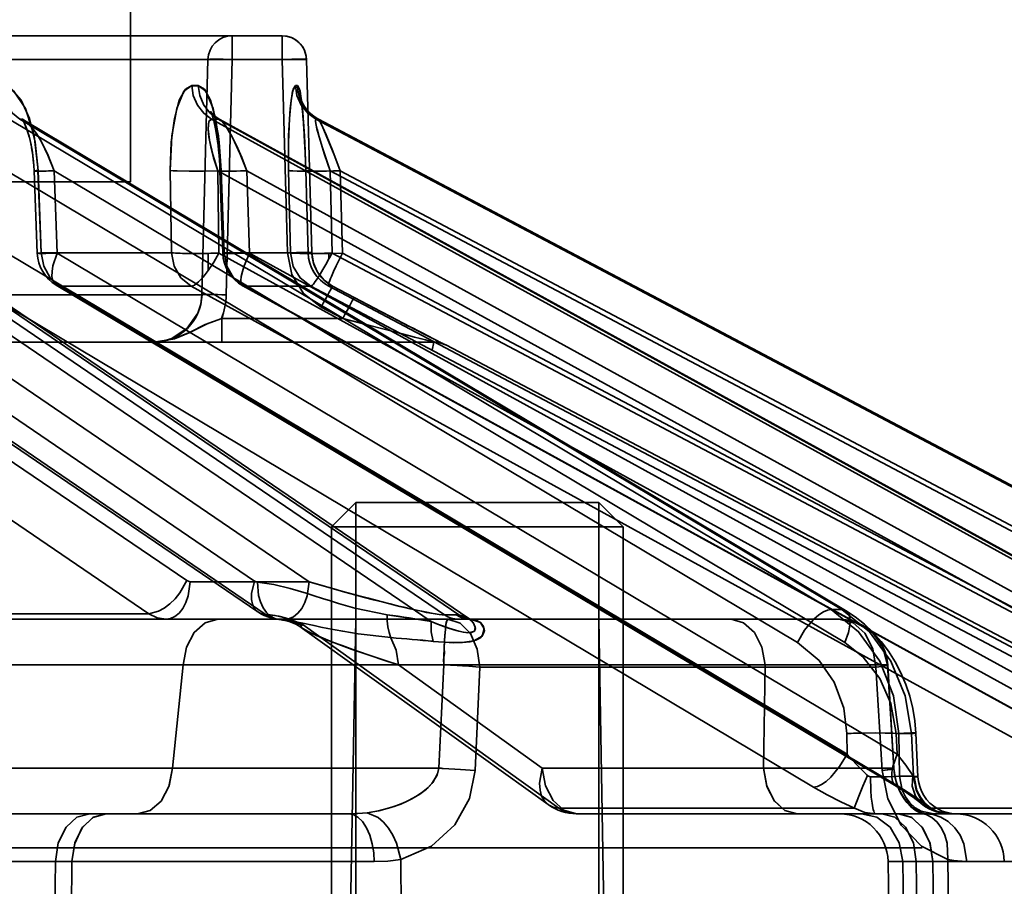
# Model space of a CAD drawing. Header units: millimetres. Extents: x 42175 to 97175, y 10092 to 468192.
# Tile 51 of 256: x 62509 to 62529, y 25522 to 25540. Entities that reach past the tile are written whole.
import ezdxf

# ---------------------------------------------------------------- set-up
doc = ezdxf.new("R2010")
doc.units = ezdxf.units.MM
doc.header["$XCLIPFRAME"] = 2
doc.layers.add('EC-MTR_250-0_7OBJ', color=8, linetype='Continuous')
doc.layers.add('HEX_HEAD_SCR_M6X16OBJ', color=8, linetype='Continuous')
picture_1 = doc.add_image_def('image1.bmp', size_in_pixel=(951, 911))

msp = doc.modelspace()

# ---------------------------------------------------------------- linework, layer by layer
at = {"layer": 'EC-MTR_250-0_7OBJ', "color": 8, "linetype": 'Continuous', "lineweight": 35, "ltscale": 100}
for p, q in [((62511.109, 25536.827), (62511.109, 25595.327)), ((62514.229, 25539.827), (62462.411, 25539.827)), ((62513.202, 25539.34), (62513.202, 25539.827)), ((62514.229, 25539.34), (62514.229, 25539.827)), ((62514.729, 25539.34), (62462.391, 25539.34)), ((62512.703, 25539.34), (62512.581, 25534.501)), ((62512.581, 25534.501), (62512.703, 25539.34)), ((62513.202, 25539.34), (62513.081, 25534.501)), ((62514.337, 25535.364), (62514.229, 25539.34)), ((62514.837, 25535.364), (62514.729, 25539.341)), ((62514.837, 25535.364), (62514.729, 25539.34)), ((62514.619, 25538.507), (62514.624, 25538.476)), ((62514.624, 25538.476), (62514.628, 25538.446)), ((62514.628, 25538.446), (62514.633, 25538.411)), ((62512.767, 25538.258), (62512.776, 25538.233)), ((62512.776, 25538.234), (62512.788, 25538.2)), ((62514.633, 25538.411), (62514.638, 25538.372)), ((62514.637, 25538.374), (62514.642, 25538.329)), ((62514.642, 25538.328), (62514.648, 25538.278)), ((62514.647, 25538.281), (62514.653, 25538.225)), ((62517.567, 25527.919), (62502.592, 25538.115)), ((62517.863, 25527.917), (62502.885, 25538.115)), ((62503.082, 25538.044), (62518.067, 25527.842)), ((62525.517, 25528.028), (62508.615, 25538.115)), ((62525.735, 25528.028), (62508.833, 25538.115)), ((62508.903, 25538.103), (62508.883, 25538.119)), ((62508.933, 25538.083), (62508.902, 25538.104)), ((62508.932, 25538.083), (62525.816, 25528.007)), ((62531.119, 25528.028), (62512.779, 25538.115)), ((62512.788, 25538.2), (62512.802, 25538.157)), ((62512.849, 25538.173), (62512.814, 25538.206)), ((62512.894, 25538.139), (62512.848, 25538.174)), ((62512.949, 25538.104), (62512.894, 25538.139)), ((62531.253, 25528.028), (62512.913, 25538.115)), ((62512.948, 25538.104), (62531.282, 25528.021)), ((62514.652, 25538.23), (62514.658, 25538.167)), ((62514.657, 25538.176), (62514.663, 25538.105)), ((62514.662, 25538.119), (62514.668, 25538.041)), ((62514.666, 25538.059), (62514.672, 25537.973)), ((62533.998, 25528.028), (62514.925, 25538.115)), ((62534.047, 25528.027), (62514.971, 25538.115)), ((62514.974, 25538.114), (62534.047, 25528.027)), ((62514.671, 25537.996), (62514.68, 25537.861)), ((62514.677, 25537.902), (62514.686, 25537.751)), ((62509.025, 25537.76), (62509.047, 25537.673)), ((62514.684, 25537.79), (62514.692, 25537.641)), ((62514.69, 25537.672), (62514.698, 25537.506)), ((62514.695, 25537.563), (62514.702, 25537.4)), ((62514.702, 25537.42), (62514.709, 25537.231)), ((62514.708, 25537.241), (62514.714, 25537.055)), ((62514.785, 25528.599), (62502.374, 25537.05)), ((62517.292, 25527.782), (62503.681, 25537.05)), ((62524.824, 25527.348), (62508.568, 25537.05)), ((62509.194, 25535.354), (62509.129, 25537.047)), ((62509.212, 25537.057), (62509.276, 25535.364)), ((62525.796, 25527.348), (62509.539, 25537.05)), ((62509.604, 25535.357), (62509.539, 25537.05)), ((62511.93, 25537.057), (62511.954, 25535.364)), ((62511.954, 25535.364), (62511.93, 25537.057)), ((62530.544, 25527.348), (62512.905, 25537.05)), ((62512.929, 25535.357), (62512.905, 25537.05)), ((62512.945, 25537.16), (62512.95, 25537.05)), ((62513.007, 25535.358), (62512.95, 25537.05)), ((62513.034, 25535.364), (62512.977, 25537.057)), ((62512.977, 25537.057), (62513.034, 25535.364)), ((62531.143, 25527.348), (62513.503, 25537.05)), ((62513.561, 25535.357), (62513.503, 25537.05)), ((62514.362, 25537.057), (62514.399, 25535.364)), ((62514.399, 25535.364), (62514.362, 25537.057)), ((62514.762, 25535.362), (62514.714, 25537.055)), ((62514.764, 25535.364), (62514.716, 25537.057)), ((62514.716, 25537.057), (62514.764, 25535.364)), ((62533.564, 25527.348), (62515.219, 25537.05)), ((62515.255, 25535.357), (62515.219, 25537.05)), ((62533.765, 25527.348), (62515.421, 25537.05)), ((62515.469, 25535.357), (62515.421, 25537.05)), ((62409.409, 25536.827), (62511.109, 25536.827)), ((62512.266, 25528.622), (62502.37, 25535.357)), ((62513.659, 25528.614), (62503.751, 25535.357)), ((62525.845, 25525.056), (62508.578, 25535.357)), ((62511.954, 25535.364), (62509.276, 25535.364)), ((62526.872, 25525.056), (62509.604, 25535.357)), ((62512.711, 25534.998), (62512.711, 25535.353)), ((62531.665, 25525.056), (62512.929, 25535.357)), ((62514.399, 25535.364), (62513.034, 25535.364)), ((62532.297, 25525.056), (62513.561, 25535.357)), ((62514.837, 25535.364), (62514.764, 25535.364)), ((62514.845, 25535.271), (62514.837, 25535.364)), ((62514.865, 25535.179), (62514.845, 25535.272)), ((62515.192, 25535.238), (62515.192, 25535.355)), ((62534.741, 25525.056), (62515.255, 25535.357)), ((62534.954, 25525.056), (62515.469, 25535.357)), ((62514.895, 25535.089), (62514.864, 25535.18)), ((62514.935, 25535.004), (62514.894, 25535.091)), ((62514.985, 25534.924), (62514.935, 25535.005)), ((62515.045, 25534.849), (62514.985, 25534.924)), ((62515.112, 25534.783), (62515.044, 25534.85)), ((62511.489, 25527.942), (62501.594, 25534.677)), ((62503.819, 25534.723), (62513.727, 25527.981)), ((62513.883, 25527.934), (62503.974, 25534.677)), ((62525.157, 25524.376), (62507.891, 25534.677)), ((62509.584, 25534.698), (62526.852, 25524.397)), ((62526.928, 25524.376), (62509.659, 25534.677)), ((62512.358, 25534.677), (62509.659, 25534.677)), ((62531.093, 25524.376), (62512.358, 25534.677)), ((62513.421, 25534.684), (62532.158, 25524.383)), ((62532.184, 25524.376), (62513.447, 25534.677)), ((62514.822, 25534.677), (62513.447, 25534.677)), ((62534.307, 25524.376), (62514.822, 25534.677)), ((62515.186, 25534.725), (62515.111, 25534.784)), ((62515.266, 25534.677), (62515.185, 25534.726)), ((62534.676, 25524.376), (62515.19, 25534.677)), ((62515.266, 25534.677), (62515.19, 25534.677)), ((62515.71, 25534.443), (62515.266, 25534.677)), ((62515.71, 25534.443), (62515.266, 25534.677)), ((62515.71, 25534.443), (62515.266, 25534.677)), ((62507.701, 25534.501), (62512.581, 25534.501)), ((62516.102, 25534.238), (62515.71, 25534.443)), ((62515.032, 25534.248), (62515.034, 25534.247)), ((62515.034, 25534.247), (62515.033, 25534.248)), ((62515.034, 25534.247), (62515.477, 25534.014)), ((62516.47, 25534.045), (62516.035, 25534.273)), ((62512.986, 25533.527), (62512.986, 25534.014)), ((62515.477, 25534.014), (62512.986, 25534.014)), ((62516.86, 25533.843), (62516.441, 25534.06)), ((62517.161, 25533.687), (62516.836, 25533.855)), ((62517.398, 25533.565), (62517.161, 25533.687)), ((62459.246, 25533.527), (62511.582, 25533.527)), ((62511.582, 25533.527), (62512.986, 25533.527)), ((62512.986, 25533.527), (62517.364, 25533.527)), ((62517.497, 25533.514), (62517.383, 25533.572)), ((62517.532, 25533.497), (62517.487, 25533.52)), ((62517.55, 25533.488), (62517.532, 25533.497)), ((62517.557, 25533.484), (62517.55, 25533.488)), ((62517.559, 25533.483), (62517.557, 25533.484)), ((62517.588, 25533.47), (62517.597, 25533.47)), ((62517.597, 25533.47), (62535.699, 25523.942)), ((62514.785, 25528.599), (62512.339, 25528.599)), ((62511.489, 25527.942), (62504.731, 25527.942)), ((62517.567, 25527.919), (62517.804, 25527.919)), ((62525.735, 25528.028), (62525.517, 25528.028)), ((62526.013, 25527.877), (62525.816, 25528.007)), ((62517.855, 25527.827), (62507.825, 25527.827)), ((62514.239, 25527.812), (62514.326, 25527.793)), ((62514.325, 25527.793), (62514.412, 25527.766)), ((62514.411, 25527.766), (62514.495, 25527.731)), ((62519.917, 25523.942), (62514.661, 25527.712)), ((62515.742, 25527.827), (62515.602, 25519.827)), ((62518.092, 25527.827), (62517.855, 25527.827)), ((62518.081, 25527.833), (62518.067, 25527.842)), ((62525.683, 25527.827), (62518.092, 25527.827)), ((62518.096, 25527.827), (62518.099, 25527.826)), ((62520.742, 25527.827), (62520.881, 25519.827)), ((62514.575, 25527.689), (62514.649, 25527.64)), ((62514.651, 25527.64), (62519.702, 25524.015)), ((62512.195, 25526.89), (62504.653, 25526.889)), ((62512.195, 25526.89), (62511.972, 25524.765)), ((62524.161, 25526.89), (62516.619, 25526.889)), ((62516.619, 25526.889), (62519.579, 25524.765)), ((62519.579, 25524.765), (62516.619, 25526.889)), ((62517.451, 25524.763), (62517.555, 25526.891)), ((62518.2, 25524.717), (62518.292, 25526.845)), ((62526.434, 25526.845), (62518.292, 25526.845)), ((62524.161, 25526.89), (62524.127, 25524.765)), ((62524.127, 25524.765), (62524.161, 25526.89)), ((62526.564, 25524.717), (62526.434, 25526.845)), ((62526.805, 25524.763), (62526.677, 25526.891)), ((62526.809, 25524.759), (62526.681, 25526.887)), ((62527.197, 25525.994), (62527.135, 25526.244)), ((62525.845, 25525.056), (62525.839, 25525.478)), ((62526.872, 25525.056), (62526.852, 25525.478)), ((62526.921, 25524.599), (62526.908, 25525.478)), ((62527.167, 25525.478), (62526.908, 25525.478)), ((62527.208, 25524.599), (62527.167, 25525.478)), ((62527.303, 25524.59), (62527.261, 25525.487)), ((62511.972, 25524.765), (62507.425, 25524.765)), ((62524.127, 25524.765), (62519.579, 25524.765)), ((62527.208, 25524.599), (62526.921, 25524.599)), ((62526.852, 25524.397), (62526.954, 25524.335)), ((62527.269, 25524.121), (62527.322, 25524.08)), ((62527.322, 25524.08), (62527.365, 25524.044)), ((62525.996, 25523.942), (62519.917, 25523.942)), ((62527.439, 25523.987), (62527.517, 25523.938)), ((62531.953, 25523.942), (62527.555, 25523.942)), ((62482.772, 25523.827), (62515.591, 25523.827)), ((62526.562, 25523.827), (62520.285, 25523.827)), ((62526.902, 25523.827), (62526.562, 25523.827)), ((62526.902, 25523.827), (62535.647, 25523.827)), ((62527.854, 25523.831), (62527.941, 25523.827)), ((62527.392, 25523.127), (62400.873, 25523.127)), ((62516.668, 25522.889), (62516.69, 25520.845)), ((62527.915, 25522.889), (62527.942, 25520.845)), ((62516.122, 25522.844), (62469.102, 25522.845)), ((62509.542, 25520.845), (62509.567, 25522.845)), ((62509.907, 25522.845), (62509.882, 25520.845)), ((62509.907, 25522.845), (62516.122, 25522.844)), ((62526.723, 25520.845), (62526.688, 25522.845)), ((62526.688, 25522.845), (62527.269, 25522.845)), ((62527.02, 25520.845), (62526.99, 25522.845)), ((62527.293, 25520.845), (62527.269, 25522.845)), ((62527.269, 25522.845), (62527.609, 25522.845)), ((62527.633, 25520.845), (62527.609, 25522.845)), ((62527.609, 25522.845), (62536.649, 25522.845)), ((62527.609, 25522.845), (62529.078, 25522.844))]:
    msp.add_line(p, q, dxfattribs=at)
at = {"layer": 'EC-MTR_250-0_7OBJ', "color": 8, "linetype": 'Continuous', "lineweight": 35, "ltscale": 100, "flags": 128}
for points in [[(62514.729, 25539.341), (62514.722, 25539.411), (62514.705, 25539.479), (62514.68, 25539.544), (62514.645, 25539.605), (62514.602, 25539.66), (62514.552, 25539.709), (62514.496, 25539.75), (62514.434, 25539.783), (62514.368, 25539.807), (62514.3, 25539.822), (62514.229, 25539.827)], [(62512.703, 25539.34), (62512.716, 25539.342), (62512.729, 25539.343), (62512.747, 25539.344), (62512.768, 25539.344), (62512.794, 25539.345), (62512.856, 25539.345), (62512.931, 25539.345), (62513.016, 25539.344), (62513.107, 25539.342), (62513.202, 25539.34)], [(62514.729, 25539.34), (62514.712, 25539.344), (62514.696, 25539.344), (62514.676, 25539.345), (62514.651, 25539.346), (62514.589, 25539.346), (62514.513, 25539.346), (62514.425, 25539.344), (62514.329, 25539.343), (62514.229, 25539.34)], [(62514.729, 25539.34), (62514.712, 25539.344), (62514.696, 25539.344), (62514.676, 25539.345), (62514.651, 25539.346), (62514.589, 25539.346), (62514.513, 25539.346), (62514.425, 25539.344), (62514.329, 25539.343), (62514.229, 25539.34)], [(62509.212, 25537.057), (62509.153, 25537.637), (62509.033, 25538.127), (62508.864, 25538.5), (62508.665, 25538.727), (62508.454, 25538.802)], [(62508.454, 25538.802), (62508.715, 25538.686), (62508.952, 25538.332), (62509.128, 25537.768), (62509.212, 25537.057)], [(62508.833, 25538.115), (62508.682, 25538.234), (62508.561, 25538.4), (62508.483, 25538.597), (62508.454, 25538.802)], [(62512.371, 25538.802), (62512.208, 25538.686), (62512.061, 25538.332), (62511.96, 25537.768), (62511.93, 25537.057)], [(62511.93, 25537.057), (62511.948, 25537.637), (62512.013, 25538.127), (62512.115, 25538.5), (62512.239, 25538.727), (62512.371, 25538.802)], [(62512.779, 25538.115), (62512.617, 25538.234), (62512.486, 25538.4), (62512.402, 25538.597), (62512.371, 25538.802)], [(62512.977, 25537.057), (62512.935, 25537.637), (62512.859, 25538.127), (62512.755, 25538.5), (62512.633, 25538.727), (62512.504, 25538.802)], [(62512.504, 25538.802), (62512.663, 25538.686), (62512.809, 25538.332), (62512.92, 25537.768), (62512.977, 25537.057)], [(62512.913, 25538.115), (62512.751, 25538.234), (62512.619, 25538.4), (62512.535, 25538.597), (62512.504, 25538.802)], [(62514.362, 25537.057), (62514.361, 25537.637), (62514.379, 25538.127), (62514.412, 25538.5), (62514.455, 25538.727), (62514.501, 25538.802)], [(62514.501, 25538.802), (62514.444, 25538.686), (62514.394, 25538.332), (62514.363, 25537.768), (62514.362, 25537.057)], [(62514.501, 25538.802), (62514.512, 25538.802), (62514.545, 25538.802)], [(62514.925, 25538.115), (62514.757, 25538.234), (62514.62, 25538.4), (62514.533, 25538.597), (62514.501, 25538.802)], [(62514.716, 25537.057), (62514.694, 25537.637), (62514.664, 25538.127), (62514.628, 25538.5), (62514.588, 25538.727), (62514.545, 25538.802)], [(62514.545, 25538.802), (62514.598, 25538.686), (62514.647, 25538.332), (62514.687, 25537.768), (62514.716, 25537.057)], [(62514.613, 25538.536), (62514.617, 25538.52), (62514.62, 25538.501)], [(62514.614, 25538.535), (62514.619, 25538.507)], [(62514.915, 25538.148), (62514.861, 25538.187), (62514.812, 25538.228), (62514.769, 25538.271), (62514.731, 25538.316), (62514.698, 25538.36), (62514.671, 25538.404), (62514.65, 25538.443), (62514.634, 25538.477), (62514.624, 25538.504), (62514.617, 25538.522), (62514.614, 25538.534)], [(62514.974, 25538.114), (62514.913, 25538.15), (62514.857, 25538.19), (62514.807, 25538.233), (62514.762, 25538.279), (62514.723, 25538.325), (62514.691, 25538.371), (62514.664, 25538.415), (62514.644, 25538.454), (62514.63, 25538.488), (62514.62, 25538.513), (62514.615, 25538.529)], [(62512.789, 25538.233), (62512.772, 25538.255), (62512.762, 25538.27), (62512.767, 25538.258)], [(62512.814, 25538.205), (62512.789, 25538.234), (62512.772, 25538.255)], [(62508.833, 25538.115), (62508.864, 25538.111), (62508.897, 25538.101), (62508.932, 25538.083)], [(62508.882, 25538.119), (62508.894, 25538.099), (62508.912, 25538.068), (62508.932, 25538.026), (62508.955, 25537.972), (62508.979, 25537.91), (62509.002, 25537.839), (62509.025, 25537.76)], [(62508.893, 25538.101), (62508.908, 25538.074), (62508.926, 25538.038), (62508.946, 25537.993), (62508.967, 25537.941), (62508.988, 25537.881), (62509.009, 25537.816), (62509.029, 25537.747)], [(62509.539, 25537.05), (62509.402, 25537.4), (62509.238, 25537.722), (62509.081, 25537.947), (62508.932, 25538.083)], [(62509.539, 25537.05), (62509.414, 25537.375), (62509.281, 25537.646), (62509.176, 25537.82), (62509.027, 25538.006), (62508.932, 25538.083)], [(62512.905, 25537.05), (62512.821, 25537.314), (62512.761, 25537.546), (62512.723, 25537.747), (62512.708, 25537.908), (62512.713, 25538.019), (62512.729, 25538.079), (62512.779, 25538.115)], [(62512.905, 25537.05), (62512.801, 25537.385), (62512.734, 25537.679), (62512.708, 25537.913), (62512.724, 25538.063), (62512.779, 25538.115)], [(62512.801, 25538.157), (62512.816, 25538.106), (62512.83, 25538.048), (62512.845, 25537.982)], [(62512.83, 25538.047), (62512.845, 25537.982), (62512.86, 25537.911), (62512.874, 25537.833), (62512.887, 25537.751), (62512.899, 25537.663), (62512.911, 25537.57)], [(62512.913, 25538.115), (62512.924, 25538.114), (62512.936, 25538.11), (62512.948, 25538.104)], [(62513.503, 25537.05), (62513.368, 25537.395), (62513.209, 25537.737), (62513.059, 25537.991), (62512.948, 25538.104)], [(62513.503, 25537.05), (62513.397, 25537.325), (62513.29, 25537.573), (62513.195, 25537.765), (62513.088, 25537.948), (62513.022, 25538.038), (62512.948, 25538.104)], [(62515.219, 25537.05), (62515.126, 25537.314), (62515.05, 25537.546), (62514.989, 25537.747), (62514.947, 25537.908), (62514.923, 25538.019), (62514.915, 25538.079), (62514.925, 25538.115)], [(62515.219, 25537.05), (62515.101, 25537.385), (62515.009, 25537.679), (62514.945, 25537.913), (62514.918, 25538.063), (62514.925, 25538.115)], [(62514.925, 25538.115), (62514.937, 25538.115), (62514.971, 25538.115)], [(62515.421, 25537.05), (62515.297, 25537.377), (62515.185, 25537.663), (62515.089, 25537.896), (62515.016, 25538.052), (62514.974, 25538.114)], [(62515.421, 25537.05), (62515.268, 25537.453), (62515.135, 25537.788), (62515.033, 25538.02), (62514.974, 25538.114)], [(62512.86, 25537.911), (62512.874, 25537.833), (62512.887, 25537.75), (62512.9, 25537.662), (62512.911, 25537.569)], [(62509.046, 25537.675), (62509.066, 25537.583), (62509.085, 25537.485), (62509.1, 25537.382), (62509.113, 25537.275), (62509.123, 25537.162), (62509.129, 25537.047)], [(62509.064, 25537.596), (62509.079, 25537.516), (62509.093, 25537.431), (62509.105, 25537.342), (62509.116, 25537.249), (62509.124, 25537.151)], [(62512.911, 25537.57), (62512.922, 25537.473), (62512.931, 25537.372), (62512.939, 25537.267)], [(62512.922, 25537.473), (62512.931, 25537.372), (62512.939, 25537.268), (62512.945, 25537.16), (62512.95, 25537.05)], [(62509.129, 25537.047), (62509.142, 25537.05), (62509.164, 25537.052), (62509.178, 25537.054), (62509.212, 25537.057)], [(62509.539, 25537.05), (62509.457, 25537.047), (62509.38, 25537.046), (62509.308, 25537.044), (62509.247, 25537.044), (62509.22, 25537.043), (62509.196, 25537.043), (62509.176, 25537.044), (62509.159, 25537.044), (62509.146, 25537.044), (62509.131, 25537.046)], [(62509.539, 25537.05), (62509.422, 25537.047), (62509.367, 25537.045), (62509.315, 25537.044), (62509.269, 25537.044), (62509.228, 25537.043), (62509.193, 25537.043), (62509.166, 25537.044), (62509.146, 25537.044), (62509.134, 25537.045), (62509.143, 25537.05), (62509.16, 25537.052), (62509.183, 25537.054), (62509.212, 25537.057)], [(62509.276, 25535.364), (62509.242, 25536.21), (62509.208, 25537.056)], [(62512.905, 25537.05), (62512.615, 25537.044), (62512.315, 25537.044), (62512.072, 25537.048), (62511.987, 25537.052), (62511.93, 25537.057)], [(62512.95, 25537.05), (62512.965, 25537.055), (62512.977, 25537.057)], [(62513.503, 25537.05), (62513.396, 25537.047), (62513.292, 25537.045), (62513.195, 25537.044), (62513.109, 25537.043), (62513.073, 25537.044), (62513.04, 25537.044), (62513.012, 25537.044), (62512.99, 25537.045), (62512.972, 25537.046), (62512.96, 25537.047), (62512.95, 25537.05)], [(62513.503, 25537.05), (62513.372, 25537.047), (62513.248, 25537.044), (62513.19, 25537.044), (62513.136, 25537.043), (62513.089, 25537.043), (62513.047, 25537.044), (62513.013, 25537.044), (62512.986, 25537.045), (62512.966, 25537.047), (62512.954, 25537.049), (62512.977, 25537.057)], [(62515.219, 25537.05), (62514.93, 25537.044), (62514.785, 25537.043), (62514.653, 25537.044), (62514.54, 25537.045), (62514.452, 25537.048), (62514.394, 25537.052), (62514.375, 25537.054), (62514.362, 25537.057)], [(62515.421, 25537.05), (62515.282, 25537.047), (62515.143, 25537.044), (62515.013, 25537.043), (62514.954, 25537.043), (62514.9, 25537.044), (62514.852, 25537.044), (62514.811, 25537.045), (62514.777, 25537.047), (62514.75, 25537.048), (62514.731, 25537.05), (62514.719, 25537.052), (62514.716, 25537.069), (62514.716, 25537.057), (62514.72, 25537.071)], [(62514.716, 25537.057), (62514.724, 25537.051), (62514.75, 25537.048), (62514.777, 25537.047), (62514.811, 25537.045), (62514.852, 25537.044), (62514.9, 25537.044), (62514.954, 25537.043), (62515.013, 25537.043), (62515.143, 25537.044), (62515.282, 25537.047), (62515.421, 25537.05)], [(62509.276, 25535.364), (62509.197, 25535.355), (62509.231, 25535.351), (62509.373, 25535.352), (62509.604, 25535.357)], [(62509.604, 25535.357), (62509.373, 25535.352), (62509.231, 25535.351), (62509.197, 25535.355), (62509.276, 25535.364)], [(62509.276, 25535.364), (62509.327, 25535.088), (62509.46, 25534.849), (62509.659, 25534.677)], [(62509.659, 25534.677), (62509.595, 25534.692), (62509.546, 25534.731), (62509.512, 25534.794), (62509.495, 25534.878), (62509.497, 25534.981), (62509.516, 25535.097), (62509.604, 25535.357)], [(62511.954, 25535.364), (62512.007, 25535.088), (62512.148, 25534.85), (62512.358, 25534.677)], [(62511.954, 25535.364), (62511.992, 25535.361), (62512.037, 25535.358), (62512.085, 25535.356), (62512.134, 25535.355), (62512.183, 25535.353), (62512.23, 25535.352), (62512.276, 25535.352), (62512.319, 25535.351), (62512.36, 25535.351), (62512.399, 25535.351), (62512.435, 25535.351), (62512.468, 25535.351), (62512.498, 25535.351), (62512.527, 25535.351), (62512.556, 25535.351), (62512.589, 25535.351), (62512.623, 25535.352), (62512.654, 25535.352), (62512.683, 25535.352), (62512.711, 25535.353)], [(62512.929, 25535.357), (62512.824, 25535.17), (62512.711, 25534.998)], [(62513.034, 25535.364), (62513.013, 25535.355), (62513.106, 25535.351), (62513.298, 25535.352), (62513.561, 25535.357)], [(62513.561, 25535.357), (62513.298, 25535.352), (62513.106, 25535.351), (62513.013, 25535.355), (62513.034, 25535.364)], [(62513.034, 25535.364), (62513.089, 25535.088), (62513.232, 25534.85), (62513.447, 25534.677)], [(62513.447, 25534.677), (62513.427, 25534.681), (62513.41, 25534.692), (62513.388, 25534.731), (62513.383, 25534.76), (62513.381, 25534.794), (62513.389, 25534.878), (62513.413, 25534.981), (62513.45, 25535.097), (62513.5, 25535.224), (62513.561, 25535.357)], [(62514.337, 25535.364), (62514.43, 25535.366), (62514.525, 25535.368), (62514.616, 25535.369), (62514.697, 25535.37), (62514.732, 25535.37), (62514.762, 25535.369), (62514.787, 25535.369), (62514.807, 25535.368), (62514.822, 25535.367), (62514.837, 25535.364)], [(62514.837, 25535.364), (62514.822, 25535.367), (62514.807, 25535.368), (62514.787, 25535.369), (62514.762, 25535.369), (62514.732, 25535.37), (62514.697, 25535.37), (62514.616, 25535.369), (62514.525, 25535.368), (62514.43, 25535.366), (62514.337, 25535.364)], [(62515.032, 25534.248), (62514.671, 25534.529), (62514.431, 25534.915), (62514.337, 25535.365)], [(62515.192, 25535.355), (62515.163, 25535.355), (62515.133, 25535.354), (62515.1, 25535.354), (62515.068, 25535.353), (62515.037, 25535.353), (62515.009, 25535.352), (62514.981, 25535.352), (62514.952, 25535.352), (62514.922, 25535.351), (62514.89, 25535.351), (62514.854, 25535.351), (62514.816, 25535.351), (62514.776, 25535.351), (62514.733, 25535.351), (62514.688, 25535.351), (62514.641, 25535.352), (62514.594, 25535.352), (62514.546, 25535.354), (62514.501, 25535.355), (62514.458, 25535.357), (62514.423, 25535.36), (62514.399, 25535.364)], [(62514.399, 25535.364), (62514.423, 25535.36), (62514.459, 25535.357), (62514.502, 25535.355), (62514.549, 25535.354), (62514.597, 25535.352), (62514.646, 25535.352), (62514.694, 25535.351), (62514.74, 25535.351), (62514.784, 25535.351), (62514.825, 25535.351), (62514.864, 25535.351), (62514.901, 25535.351), (62514.934, 25535.352), (62514.965, 25535.352), (62514.993, 25535.352), (62515.021, 25535.352), (62515.05, 25535.353), (62515.079, 25535.353), (62515.11, 25535.354), (62515.141, 25535.354), (62515.17, 25535.355), (62515.192, 25535.355)], [(62514.399, 25535.364), (62514.457, 25535.083), (62514.603, 25534.848), (62514.822, 25534.677)], [(62514.764, 25535.364), (62514.801, 25535.356), (62514.924, 25535.351), (62515.094, 25535.351), (62515.282, 25535.353), (62515.469, 25535.357)], [(62514.764, 25535.364), (62514.801, 25535.356), (62514.941, 25535.351), (62515.174, 25535.352), (62515.469, 25535.357)], [(62514.822, 25534.677), (62514.842, 25534.689), (62514.855, 25534.702), (62514.871, 25534.72), (62514.909, 25534.771), (62514.956, 25534.838), (62515.008, 25534.922), (62515.067, 25535.018), (62515.128, 25535.124), (62515.192, 25535.238)], [(62514.837, 25535.364), (62514.871, 25535.154), (62514.959, 25534.963), (62515.093, 25534.8), (62515.266, 25534.677)], [(62515.469, 25535.357), (62515.34, 25535.097), (62515.286, 25534.981), (62515.242, 25534.878), (62515.224, 25534.834), (62515.209, 25534.794), (62515.198, 25534.76), (62515.19, 25534.731), (62515.185, 25534.708), (62515.183, 25534.692), (62515.185, 25534.681), (62515.189, 25534.672)], [(62512.358, 25534.677), (62512.39, 25534.684), (62512.426, 25534.701), (62512.511, 25534.765), (62512.608, 25534.866), (62512.711, 25534.998)], [(62515.266, 25534.677), (62515.256, 25534.663), (62515.249, 25534.65), (62515.239, 25534.633), (62515.227, 25534.611), (62515.197, 25534.556), (62515.16, 25534.487), (62515.118, 25534.409), (62515.075, 25534.328), (62515.033, 25534.248)], [(62515.188, 25534.678), (62534.82, 25524.299), (62534.962, 25524.223), (62535.098, 25524.15), (62535.228, 25524.08)], [(62512.581, 25534.501), (62512.556, 25534.305), (62512.495, 25534.123), (62512.277, 25533.813), (62511.961, 25533.604), (62511.777, 25533.547), (62511.581, 25533.527)], [(62512.581, 25534.501), (62512.593, 25534.503), (62512.605, 25534.504), (62512.622, 25534.505), (62512.643, 25534.505), (62512.669, 25534.506), (62512.734, 25534.506), (62512.813, 25534.506), (62512.901, 25534.505), (62512.991, 25534.503), (62513.081, 25534.501)], [(62515.477, 25534.014), (62515.52, 25534.094), (62515.563, 25534.175), (62515.604, 25534.253), (62515.641, 25534.322), (62515.672, 25534.377), (62515.684, 25534.399), (62515.693, 25534.416), (62515.701, 25534.429), (62515.706, 25534.438), (62515.706, 25534.423)], [(62515.71, 25534.443), (62516.122, 25534.227), (62516.481, 25534.039), (62516.795, 25533.876), (62517.105, 25533.715), (62517.343, 25533.593), (62517.522, 25533.502), (62517.588, 25533.47)], [(62517.588, 25533.47), (62517.573, 25533.476), (62517.563, 25533.481), (62517.55, 25533.488), (62517.535, 25533.495), (62517.499, 25533.513), (62517.478, 25533.524), (62517.456, 25533.535), (62517.408, 25533.56), (62517.355, 25533.587), (62517.3, 25533.615), (62517.183, 25533.675), (62517.061, 25533.738), (62516.934, 25533.804), (62516.803, 25533.872), (62516.534, 25534.012), (62516.26, 25534.155), (62515.71, 25534.443)], [(62512.986, 25534.014), (62512.649, 25533.887), (62512.325, 25533.728), (62511.975, 25533.587), (62511.581, 25533.527)], [(62512.986, 25534.014), (62512.688, 25533.903), (62512.329, 25533.727), (62512.014, 25533.597), (62511.581, 25533.527)], [(62515.477, 25534.014), (62516.029, 25533.869), (62516.569, 25533.729), (62516.828, 25533.661), (62516.951, 25533.63), (62517.067, 25533.6), (62517.122, 25533.586), (62517.174, 25533.572), (62517.223, 25533.56), (62517.266, 25533.549), (62517.302, 25533.54), (62517.33, 25533.533), (62517.34, 25533.531), (62517.348, 25533.524), (62517.315, 25533.363)], [(62517.355, 25533.527), (62517.379, 25533.527), (62517.401, 25533.525), (62517.423, 25533.522), (62517.445, 25533.519), (62517.465, 25533.515)], [(62517.379, 25533.527), (62517.401, 25533.525), (62517.423, 25533.522), (62517.445, 25533.519), (62517.465, 25533.515), (62517.484, 25533.51), (62517.503, 25533.505), (62517.52, 25533.499), (62517.534, 25533.494), (62517.545, 25533.489), (62517.557, 25533.484)], [(62511.489, 25527.942), (62511.69, 25527.992), (62511.804, 25528.055), (62511.918, 25528.143), (62512.027, 25528.25), (62512.123, 25528.371), (62512.266, 25528.622)], [(62512.339, 25528.599), (62512.299, 25528.312), (62512.252, 25528.174), (62512.187, 25528.052), (62512.109, 25527.952), (62512.022, 25527.881), (62511.932, 25527.84), (62511.843, 25527.827)], [(62512.339, 25528.599), (62512.32, 25528.601), (62512.266, 25528.622)], [(62513.659, 25528.614), (62513.597, 25528.354), (62513.596, 25528.237), (62513.617, 25528.135), (62513.658, 25528.051), (62513.717, 25527.988), (62513.793, 25527.949), (62513.883, 25527.934)], [(62513.721, 25528.591), (62513.699, 25528.595), (62513.679, 25528.603), (62513.659, 25528.614)], [(62514.165, 25527.823), (62514.078, 25527.844), (62513.991, 25527.89), (62513.91, 25527.964), (62513.84, 25528.063), (62513.784, 25528.183), (62513.745, 25528.316), (62513.721, 25528.591)], [(62516.391, 25527.919), (62515.722, 25528.059), (62515.389, 25528.154), (62515.223, 25528.205), (62515.057, 25528.256), (62514.891, 25528.309), (62514.725, 25528.362), (62514.391, 25528.461), (62514.057, 25528.541), (62513.721, 25528.59)], [(62513.721, 25528.59), (62514.057, 25528.541), (62514.391, 25528.461), (62514.725, 25528.362), (62514.891, 25528.309), (62515.057, 25528.257), (62515.223, 25528.205), (62515.389, 25528.154), (62515.722, 25528.059), (62516.391, 25527.919)], [(62514.785, 25528.599), (62514.745, 25528.311), (62514.698, 25528.173), (62514.633, 25528.05), (62514.554, 25527.95), (62514.466, 25527.879), (62514.377, 25527.84), (62514.29, 25527.827)], [(62514.29, 25527.827), (62514.376, 25527.839), (62514.465, 25527.879), (62514.553, 25527.95), (62514.632, 25528.049), (62514.697, 25528.172), (62514.745, 25528.311), (62514.785, 25528.599)], [(62514.785, 25528.599), (62515.045, 25528.523), (62515.289, 25528.452), (62515.515, 25528.388), (62515.727, 25528.33), (62515.925, 25528.276), (62516.11, 25528.228), (62516.283, 25528.184), (62516.443, 25528.144), (62516.593, 25528.107), (62516.732, 25528.074), (62516.862, 25528.043), (62516.982, 25528.015), (62517.093, 25527.991), (62517.197, 25527.97), (62517.292, 25527.952), (62517.38, 25527.937), (62517.457, 25527.927), (62517.52, 25527.921), (62517.567, 25527.919)], [(62514.785, 25528.599), (62515.051, 25528.521), (62515.309, 25528.448), (62515.554, 25528.379), (62515.785, 25528.316), (62516.002, 25528.258), (62516.208, 25528.204), (62516.448, 25528.143), (62516.649, 25528.093), (62516.809, 25528.056), (62516.933, 25528.028), (62517.026, 25528.007), (62517.168, 25527.978), (62517.333, 25527.947), (62517.457, 25527.928), (62517.567, 25527.919)], [(62511.489, 25527.942), (62511.661, 25527.856), (62511.843, 25527.827)], [(62513.727, 25527.981), (62513.793, 25527.94), (62513.862, 25527.905), (62513.933, 25527.875), (62514.007, 25527.852), (62514.082, 25527.834), (62514.159, 25527.823)], [(62513.883, 25527.934), (62514.025, 25527.915), (62514.161, 25527.889), (62514.294, 25527.854), (62514.428, 25527.812), (62514.553, 25527.764), (62514.661, 25527.712)], [(62514.661, 25527.712), (62514.489, 25527.79), (62514.291, 25527.855), (62514.086, 25527.904), (62513.883, 25527.934)], [(62514.165, 25527.823), (62514.067, 25527.841), (62513.972, 25527.879), (62513.883, 25527.934)], [(62516.467, 25527.449), (62516.429, 25527.554), (62516.403, 25527.67), (62516.39, 25527.794), (62516.391, 25527.919)], [(62517.292, 25527.782), (62517.079, 25527.817), (62516.391, 25527.919)], [(62517.863, 25527.917), (62518.068, 25527.841), (62518.155, 25527.759), (62518.2, 25527.663), (62518.181, 25527.586), (62518.073, 25527.548), (62517.952, 25527.56), (62517.808, 25527.595), (62517.65, 25527.646), (62517.48, 25527.708), (62517.292, 25527.782)], [(62517.863, 25527.917), (62518.046, 25527.855), (62518.137, 25527.781), (62518.174, 25527.731), (62518.202, 25527.639), (62518.181, 25527.586), (62518.122, 25527.554), (62518.044, 25527.549), (62517.956, 25527.559), (62517.861, 25527.581), (62517.791, 25527.6), (62517.655, 25527.644), (62517.547, 25527.683), (62517.426, 25527.729), (62517.292, 25527.782)], [(62517.855, 25527.827), (62517.781, 25527.833), (62517.707, 25527.85), (62517.635, 25527.879), (62517.567, 25527.919)], [(62517.567, 25527.919), (62517.635, 25527.879), (62517.707, 25527.85), (62517.782, 25527.833), (62517.855, 25527.827)], [(62517.804, 25527.919), (62517.895, 25527.868), (62517.992, 25527.837), (62518.092, 25527.827)], [(62517.863, 25527.917), (62517.842, 25527.918), (62517.823, 25527.919), (62517.804, 25527.919)], [(62517.863, 25527.917), (62517.989, 25527.849), (62518.123, 25527.826)], [(62518.123, 25527.826), (62517.989, 25527.849), (62517.863, 25527.917)], [(62524.824, 25527.348), (62524.972, 25527.601), (62525.065, 25527.722), (62525.164, 25527.83), (62525.264, 25527.918), (62525.359, 25527.98), (62525.444, 25528.016), (62525.517, 25528.028)], [(62526.908, 25525.478), (62526.799, 25526.256), (62526.517, 25526.966), (62526.082, 25527.57), (62525.517, 25528.028)], [(62525.735, 25528.028), (62525.777, 25528.023), (62525.816, 25528.007)], [(62525.735, 25528.028), (62526.303, 25527.57), (62526.746, 25526.966), (62527.041, 25526.256), (62527.167, 25525.478)], [(62525.816, 25528.007), (62525.856, 25527.971), (62525.886, 25527.917), (62525.903, 25527.845), (62525.906, 25527.759), (62525.895, 25527.662), (62525.872, 25527.558), (62525.796, 25527.348)], [(62512.195, 25526.89), (62512.261, 25527.253), (62512.418, 25527.556), (62512.643, 25527.757), (62512.905, 25527.827)], [(62512.195, 25526.89), (62512.262, 25527.254), (62512.418, 25527.556), (62512.643, 25527.757), (62512.905, 25527.827)], [(62514.159, 25527.823), (62514.185, 25527.82), (62514.212, 25527.817), (62514.239, 25527.812)], [(62514.165, 25527.823), (62514.38, 25527.795), (62514.621, 25527.751), (62514.886, 25527.696), (62515.026, 25527.667), (62515.172, 25527.637), (62515.321, 25527.609), (62515.475, 25527.58), (62515.792, 25527.527), (62516.467, 25527.45)], [(62514.661, 25527.712), (62514.569, 25527.73), (62514.482, 25527.754), (62514.357, 25527.787), (62514.253, 25527.81), (62514.165, 25527.823)], [(62514.495, 25527.731), (62514.574, 25527.689), (62514.649, 25527.64)], [(62516.619, 25526.889), (62516.379, 25526.968), (62515.978, 25527.101), (62515.672, 25527.208), (62515.45, 25527.289), (62515.251, 25527.365), (62515.061, 25527.44), (62514.92, 25527.5), (62514.803, 25527.554), (62514.697, 25527.61), (62514.63, 25527.655), (62514.606, 25527.693), (62514.661, 25527.712)], [(62514.661, 25527.712), (62514.606, 25527.692), (62514.632, 25527.654), (62514.7, 25527.608), (62514.81, 25527.551), (62514.927, 25527.497), (62515.071, 25527.436), (62515.265, 25527.359), (62515.46, 25527.285), (62515.685, 25527.203), (62515.995, 25527.095), (62516.386, 25526.966), (62516.619, 25526.889)], [(62517.292, 25527.782), (62517.295, 25527.569), (62517.337, 25527.373)], [(62517.292, 25527.782), (62517.295, 25527.567), (62517.337, 25527.373)], [(62518.123, 25527.826), (62518.305, 25527.763), (62518.385, 25527.629), (62518.339, 25527.479), (62518.173, 25527.382), (62517.934, 25527.347), (62517.669, 25527.348), (62517.337, 25527.373)], [(62517.337, 25527.373), (62517.559, 25527.354), (62517.758, 25527.345), (62517.935, 25527.347), (62518.088, 25527.364), (62518.213, 25527.398), (62518.307, 25527.449), (62518.366, 25527.519), (62518.388, 25527.599), (62518.371, 25527.682), (62518.316, 25527.754), (62518.231, 25527.804), (62518.123, 25527.826)], [(62517.555, 25526.891), (62517.544, 25526.999), (62517.565, 25527.12), (62517.562, 25527.242), (62517.567, 25527.369), (62517.574, 25527.496), (62517.585, 25527.617), (62517.598, 25527.722), (62517.614, 25527.798), (62517.633, 25527.827)], [(62517.633, 25527.827), (62517.619, 25527.812), (62517.605, 25527.762), (62517.592, 25527.676), (62517.579, 25527.556), (62517.569, 25527.407), (62517.561, 25527.238), (62517.557, 25527.064), (62517.555, 25526.891)], [(62517.633, 25527.827), (62517.888, 25527.749), (62518.1, 25527.533), (62518.241, 25527.215), (62518.292, 25526.845)], [(62518.097, 25527.827), (62518.081, 25527.833)], [(62518.092, 25527.827), (62518.112, 25527.827), (62518.123, 25527.826)], [(62524.161, 25526.89), (62524.095, 25527.254), (62523.941, 25527.556), (62523.719, 25527.757), (62523.46, 25527.827)], [(62524.161, 25526.89), (62524.095, 25527.253), (62523.94, 25527.556), (62523.718, 25527.757), (62523.46, 25527.827)], [(62526.677, 25526.891), (62526.584, 25527.254), (62526.365, 25527.556), (62526.05, 25527.757), (62525.683, 25527.827)], [(62526.434, 25526.845), (62526.373, 25527.222), (62526.21, 25527.54), (62525.968, 25527.752), (62525.683, 25527.827)], [(62525.683, 25527.827), (62526.035, 25527.762), (62526.209, 25527.676), (62526.365, 25527.556), (62526.495, 25527.407), (62526.591, 25527.238), (62526.677, 25526.891)], [(62527.135, 25526.244), (62527.053, 25526.489), (62526.952, 25526.726), (62526.833, 25526.954), (62526.698, 25527.17), (62526.546, 25527.372), (62526.38, 25527.558), (62526.202, 25527.727), (62526.013, 25527.877)], [(62516.467, 25527.449), (62516.572, 25527.19), (62516.619, 25526.889)], [(62524.824, 25527.348), (62525.269, 25526.982), (62525.579, 25526.533), (62525.776, 25525.997), (62525.839, 25525.478)], [(62526.852, 25525.478), (62526.746, 25526.093), (62526.519, 25526.608), (62526.178, 25527.049), (62525.796, 25527.348)], [(62512.195, 25526.89), (62512.678, 25526.89), (62513.327, 25526.89), (62514.17, 25526.89), (62514.634, 25526.89), (62515.215, 25526.89), (62516.034, 25526.89), (62516.925, 25526.89), (62517.555, 25526.891)], [(62518.292, 25526.845), (62518.215, 25526.851), (62518.14, 25526.858), (62518.068, 25526.863), (62518.001, 25526.868), (62517.939, 25526.872), (62517.88, 25526.875), (62517.827, 25526.878), (62517.778, 25526.881), (62517.734, 25526.883), (62517.694, 25526.885), (62517.654, 25526.887), (62517.619, 25526.888), (62517.585, 25526.889), (62517.555, 25526.891)], [(62526.677, 25526.891), (62526.587, 25526.89), (62526.343, 25526.89), (62526.037, 25526.89), (62525.796, 25526.89), (62525.315, 25526.89), (62524.687, 25526.891), (62524.161, 25526.89)], [(62526.677, 25526.891), (62526.667, 25526.879), (62526.631, 25526.871), (62526.595, 25526.865), (62526.55, 25526.858), (62526.496, 25526.852), (62526.434, 25526.845)], [(62526.434, 25526.845), (62526.496, 25526.852), (62526.55, 25526.858), (62526.595, 25526.865), (62526.631, 25526.871), (62526.657, 25526.877), (62526.674, 25526.882)], [(62527.261, 25525.487), (62527.239, 25525.741), (62527.197, 25525.994)], [(62526.908, 25525.478), (62526.792, 25525.484), (62526.626, 25525.488), (62526.423, 25525.489), (62526.203, 25525.487)], [(62526.852, 25525.478), (62526.933, 25525.481), (62527.011, 25525.484), (62527.082, 25525.486), (62527.144, 25525.488), (62527.17, 25525.488), (62527.194, 25525.489), (62527.214, 25525.489), (62527.231, 25525.489), (62527.244, 25525.489), (62527.257, 25525.488), (62527.252, 25525.428)], [(62527.261, 25525.487), (62527.247, 25525.485), (62527.236, 25525.483), (62527.222, 25525.482), (62527.206, 25525.481), (62527.167, 25525.478)], [(62525.845, 25525.056), (62525.692, 25524.796), (62525.509, 25524.577), (62525.414, 25524.493), (62525.322, 25524.43), (62525.235, 25524.391), (62525.157, 25524.376)], [(62525.845, 25525.056), (62526.023, 25524.854), (62526.215, 25524.661)], [(62526.215, 25524.661), (62526.023, 25524.854), (62525.845, 25525.056)], [(62526.928, 25524.376), (62526.864, 25524.391), (62526.814, 25524.43), (62526.78, 25524.493), (62526.763, 25524.577), (62526.764, 25524.679), (62526.783, 25524.796), (62526.872, 25525.056)], [(62527.195, 25524.612), (62527.053, 25524.825), (62526.872, 25525.056)], [(62526.872, 25525.056), (62527.053, 25524.825), (62527.195, 25524.612)], [(62511.256, 25523.827), (62511.517, 25523.896), (62511.739, 25524.087), (62511.901, 25524.388), (62511.972, 25524.765)], [(62511.972, 25524.765), (62511.905, 25524.4), (62511.747, 25524.097), (62511.52, 25523.897), (62511.256, 25523.827)], [(62511.972, 25524.762), (62513.148, 25524.764), (62514.551, 25524.765), (62515.936, 25524.765), (62517.451, 25524.763)], [(62517.451, 25524.763), (62516.833, 25524.763), (62516.222, 25524.764), (62515.619, 25524.765), (62515.029, 25524.765), (62514.474, 25524.765), (62514.152, 25524.765), (62513.534, 25524.765), (62512.846, 25524.764), (62512.358, 25524.763), (62511.972, 25524.762)], [(62515.976, 25523.849), (62516.219, 25523.891), (62516.531, 25523.977), (62516.743, 25524.059), (62516.896, 25524.133), (62517.063, 25524.233), (62517.195, 25524.334), (62517.308, 25524.448), (62517.415, 25524.621), (62517.451, 25524.763)], [(62517.451, 25524.763), (62517.425, 25524.646), (62517.325, 25524.469), (62517.233, 25524.368), (62517.125, 25524.277), (62516.991, 25524.187), (62516.83, 25524.099), (62516.668, 25524.027), (62516.465, 25523.956), (62516.208, 25523.889), (62515.976, 25523.849)], [(62516.668, 25522.889), (62517.3, 25523.158), (62517.779, 25523.597), (62518.083, 25524.138), (62518.2, 25524.717)], [(62517.542, 25524.76), (62517.895, 25524.741), (62518.2, 25524.717)], [(62519.917, 25523.942), (62519.802, 25523.964), (62519.703, 25524.014), (62519.623, 25524.091), (62519.565, 25524.192), (62519.532, 25524.315), (62519.522, 25524.454), (62519.579, 25524.765)], [(62519.579, 25524.765), (62519.522, 25524.454), (62519.532, 25524.315), (62519.565, 25524.192), (62519.623, 25524.091), (62519.703, 25524.014), (62519.802, 25523.964), (62519.917, 25523.942)], [(62519.579, 25524.765), (62519.645, 25524.402), (62519.8, 25524.099), (62520.023, 25523.898), (62520.285, 25523.827)], [(62520.285, 25523.827), (62520.023, 25523.898), (62519.8, 25524.099), (62519.645, 25524.401), (62519.579, 25524.765)], [(62524.126, 25524.765), (62524.192, 25524.4), (62524.345, 25524.097), (62524.565, 25523.897), (62524.821, 25523.827)], [(62526.805, 25524.763), (62526.725, 25524.763), (62526.6, 25524.764), (62526.429, 25524.765), (62526.214, 25524.765), (62525.965, 25524.765), (62525.799, 25524.765), (62525.43, 25524.765), (62524.932, 25524.764), (62524.51, 25524.763), (62524.127, 25524.762)], [(62524.821, 25523.827), (62524.568, 25523.896), (62524.353, 25524.087), (62524.196, 25524.388), (62524.127, 25524.765)], [(62524.127, 25524.762), (62525.164, 25524.764), (62526.003, 25524.765), (62526.525, 25524.765), (62526.805, 25524.763)], [(62526.805, 25524.763), (62526.788, 25524.749), (62526.762, 25524.744), (62526.726, 25524.737), (62526.681, 25524.731), (62526.627, 25524.724), (62526.564, 25524.717)], [(62526.809, 25524.76), (62526.794, 25524.751), (62526.774, 25524.746), (62526.746, 25524.741), (62526.71, 25524.735), (62526.668, 25524.729), (62526.564, 25524.717)], [(62526.564, 25524.717), (62526.682, 25524.132), (62526.958, 25523.593), (62527.376, 25523.158), (62527.915, 25522.889)], [(62527.35, 25523.849), (62527.263, 25523.891), (62527.15, 25523.977), (62527.073, 25524.059), (62527.017, 25524.133), (62526.956, 25524.233), (62526.907, 25524.334), (62526.864, 25524.448), (62526.821, 25524.621), (62526.805, 25524.763)], [(62527.381, 25523.846), (62527.349, 25523.859), (62527.312, 25523.878), (62527.272, 25523.902), (62527.229, 25523.931), (62527.186, 25523.965), (62527.143, 25524.004), (62527.1, 25524.047), (62527.058, 25524.096), (62527.018, 25524.149), (62526.979, 25524.207), (62526.942, 25524.271), (62526.909, 25524.341), (62526.878, 25524.416), (62526.853, 25524.497), (62526.832, 25524.582), (62526.818, 25524.67), (62526.809, 25524.759)], [(62527.407, 25523.837), (62527.379, 25523.846), (62527.345, 25523.861), (62527.305, 25523.882), (62527.263, 25523.908), (62527.219, 25523.939), (62527.175, 25523.975), (62527.131, 25524.015), (62527.088, 25524.061), (62527.046, 25524.111), (62527.006, 25524.165), (62526.968, 25524.224), (62526.933, 25524.288), (62526.901, 25524.357), (62526.873, 25524.431), (62526.85, 25524.509), (62526.831, 25524.591), (62526.817, 25524.675)], [(62526.268, 25524.612), (62526.172, 25524.392), (62526.086, 25524.187), (62526.052, 25524.101), (62526.025, 25524.03), (62526.006, 25523.978), (62525.996, 25523.942)], [(62526.268, 25524.612), (62526.286, 25524.599), (62526.305, 25524.591), (62526.325, 25524.589)], [(62526.921, 25524.599), (62526.813, 25524.594), (62526.672, 25524.59), (62526.325, 25524.589)], [(62526.325, 25524.589), (62526.334, 25524.305), (62526.344, 25524.169), (62526.358, 25524.048), (62526.375, 25523.95), (62526.385, 25523.912), (62526.394, 25523.88), (62526.404, 25523.856), (62526.414, 25523.84), (62526.433, 25523.827)], [(62526.921, 25524.599), (62526.977, 25524.312), (62527.045, 25524.174), (62527.136, 25524.052), (62527.247, 25523.952), (62527.371, 25523.881), (62527.626, 25523.827)], [(62527.555, 25523.942), (62527.381, 25524.03), (62527.251, 25524.187), (62527.187, 25524.392), (62527.195, 25524.612)], [(62527.195, 25524.612), (62527.209, 25524.594), (62527.223, 25524.589)], [(62527.914, 25523.827), (62527.659, 25523.881), (62527.535, 25523.952), (62527.423, 25524.052), (62527.332, 25524.174), (62527.265, 25524.312), (62527.208, 25524.599)], [(62527.303, 25524.59), (62527.289, 25524.592), (62527.279, 25524.593), (62527.266, 25524.595), (62527.249, 25524.596), (62527.208, 25524.599)], [(62527.941, 25523.827), (62527.684, 25523.88), (62527.558, 25523.95), (62527.445, 25524.048), (62527.352, 25524.169), (62527.283, 25524.305), (62527.223, 25524.589)], [(62527.223, 25524.589), (62527.258, 25524.588), (62527.272, 25524.588), (62527.283, 25524.588), (62527.298, 25524.589)], [(62528.101, 25523.827), (62528, 25523.833), (62527.9, 25523.853), (62527.804, 25523.884), (62527.712, 25523.928), (62527.627, 25523.983), (62527.549, 25524.048), (62527.48, 25524.123), (62527.422, 25524.205), (62527.374, 25524.295), (62527.338, 25524.389), (62527.314, 25524.489), (62527.303, 25524.59)], [(62525.157, 25524.376), (62525.433, 25524.22), (62525.714, 25524.075), (62525.996, 25523.942)], [(62527.555, 25523.942), (62527.389, 25524.074), (62527.178, 25524.22), (62526.928, 25524.376)], [(62526.954, 25524.335), (62527.047, 25524.276), (62527.131, 25524.22), (62527.205, 25524.168), (62527.269, 25524.121)], [(62519.917, 25523.942), (62520.029, 25523.881), (62520.15, 25523.842), (62520.285, 25523.827)], [(62519.917, 25523.942), (62520.034, 25523.879), (62520.158, 25523.84), (62520.285, 25523.827)], [(62525.996, 25523.942), (62526.213, 25523.855), (62526.433, 25523.827)], [(62527.365, 25524.044), (62527.439, 25523.987), (62527.517, 25523.938), (62527.598, 25523.898), (62527.682, 25523.867), (62527.768, 25523.845), (62527.855, 25523.831), (62527.941, 25523.827)], [(62527.941, 25523.827), (62527.748, 25523.855), (62527.555, 25523.942)], [(62510.274, 25523.827), (62510.009, 25523.754), (62509.786, 25523.551), (62509.627, 25523.232), (62509.567, 25522.845)], [(62510.614, 25523.827), (62510.349, 25523.754), (62510.126, 25523.551), (62509.967, 25523.232), (62509.907, 25522.845)], [(62509.907, 25522.845), (62509.963, 25523.217), (62510.111, 25523.53), (62510.339, 25523.748), (62510.614, 25523.827)], [(62515.591, 25523.827), (62515.69, 25523.828), (62515.976, 25523.849)], [(62515.976, 25523.849), (62515.884, 25523.839), (62515.591, 25523.827)], [(62515.591, 25523.827), (62515.687, 25523.811), (62515.785, 25523.758), (62515.879, 25523.667), (62515.963, 25523.54), (62516.032, 25523.384), (62516.082, 25523.208), (62516.112, 25523.025), (62516.122, 25522.845)], [(62516.122, 25522.845), (62516.112, 25523.025), (62516.082, 25523.208), (62516.032, 25523.384), (62515.963, 25523.54), (62515.879, 25523.667), (62515.785, 25523.758), (62515.687, 25523.811), (62515.591, 25523.827)], [(62515.976, 25523.849), (62516.201, 25523.75), (62516.313, 25523.655), (62516.417, 25523.531), (62516.508, 25523.384), (62516.581, 25523.222), (62516.668, 25522.889)], [(62526.143, 25523.827), (62526.46, 25523.754), (62526.728, 25523.551), (62526.918, 25523.232), (62526.99, 25522.845)], [(62526.562, 25523.827), (62526.826, 25523.754), (62527.05, 25523.551), (62527.208, 25523.232), (62527.269, 25522.845)], [(62527.609, 25522.845), (62527.553, 25523.217), (62527.405, 25523.53), (62527.177, 25523.748), (62526.902, 25523.827)], [(62526.902, 25523.827), (62527.166, 25523.754), (62527.39, 25523.551), (62527.548, 25523.232), (62527.609, 25522.845)], [(62527.351, 25523.849), (62527.412, 25523.832), (62527.464, 25523.827)], [(62527.915, 25522.889), (62527.902, 25523.222), (62527.858, 25523.384), (62527.79, 25523.531), (62527.699, 25523.655), (62527.591, 25523.75), (62527.473, 25523.815), (62527.351, 25523.849)], [(62527.464, 25523.827), (62527.445, 25523.829), (62527.429, 25523.832), (62527.408, 25523.837)], [(62528.311, 25522.845), (62528.248, 25523.208), (62528.168, 25523.384), (62528.058, 25523.54), (62527.923, 25523.667), (62527.773, 25523.758), (62527.617, 25523.811), (62527.464, 25523.827)], [(62527.464, 25523.827), (62527.617, 25523.811), (62527.773, 25523.758), (62527.923, 25523.667), (62528.058, 25523.54), (62528.168, 25523.384), (62528.247, 25523.208), (62528.311, 25522.845)], [(62516.668, 25522.889), (62516.402, 25522.855), (62516.122, 25522.845)], [(62516.122, 25522.845), (62516.403, 25522.855), (62516.668, 25522.889)], [(62528.311, 25522.845), (62528.121, 25522.855), (62527.915, 25522.889)], [(62527.915, 25522.889), (62528.02, 25522.869), (62528.311, 25522.845)]]:
    msp.add_lwpolyline(points, dxfattribs=at)
at = {"layer": 'EC-MTR_250-0_7OBJ', "color": 8, "linetype": 'Continuous', "lineweight": 35, "ltscale": 100}
for centre, radius, start, end in [((62513.203, 25539.327), 0.5, 90.0237, 178.5255), ((62514.229, 25539.327), 0.5, 1.4754, 89.9772), ((62512.438, 25547.346), 8.544, 269.5569, 270.4431), ((62512.438, 25547.227), 8.426, 269.5507, 270.4493), ((62515.346, 25538.822), 0.801, 181.4532, 242.0708), ((62512.846, 25546.911), 8.797, 269.5633, 270.4367), ((62512.846, 25546.789), 8.675, 269.5572, 270.4428), ((62509.994, 25535.385), 0.8, 182.1963, 239.1827), ((62512.444, 25554.627), 19.276, 270.793, 271.4411), ((62513.807, 25535.385), 0.8, 181.9363, 241.1996), ((62515.562, 25535.385), 0.8, 181.6123, 242.1375), ((62515.564, 25535.384), 0.8, 181.4719, 242.1615), ((62514.725, 25557.087), 21.737, 271.2315, 271.3995), ((62514.725, 25557.065), 21.715, 271.2314, 271.3996), ((62507.161, 25539.63), 9.153, 331.3305, 332.1734), ((62507.213, 25539.601), 9.093, 331.3277, 332.1762), ((62511.583, 25534.526), 0.999, 269.9404, 358.5535), ((62511.576, 25534.54), 1.505, 339.5477, 358.5119), ((62511.617, 25534.532), 1.463, 339.2736, 358.786), ((62517.355, 25533.027), 0.5, 62.2374, 89.9998), ((62517.364, 25533.027), 0.5, 62.2415, 90), ((62512.391, 25498.575), 29.616, 80.4734, 82.2368), ((62525.683, 25526.827), 1, 3.4604, 90), ((62512.536, 25477.501), 50.103, 84.5011, 85.4999), ((62512.646, 25478.753), 48.847, 84.4889, 85.5133), ((62526.435, 25509.451), 16.038, 90.8294, 92.1297), ((62526.412, 25510.332), 15.156, 90.7915, 92.1675), ((62516.842, 25508.231), 16.544, 87.5739, 87.8909), ((62516.842, 25508.237), 16.538, 87.5738, 87.891), ((62528.671, 25527.282), 3.592, 226.8641, 228.0107), ((62520.285, 25524.827), 1, 234.3372, 270), ((62525.688, 25522.827), 1, 1, 90), ((62528.078, 25522.827), 1, 1.0116, 89.997)]:
    msp.add_arc(centre, radius, start, end, dxfattribs=at)
at = {"layer": 'HEX_HEAD_SCR_M6X16OBJ', "color": 8, "linetype": 'Continuous', "lineweight": 35, "ltscale": 100}
for p, q in [((62515.242, 25529.727), (62515.742, 25530.227)), ((62515.742, 25530.227), (62515.742, 25519.827)), ((62520.742, 25530.227), (62515.742, 25530.227)), ((62521.242, 25529.727), (62520.742, 25530.227)), ((62520.742, 25530.227), (62520.742, 25519.827)), ((62515.242, 25519.827), (62515.242, 25529.727)), ((62515.242, 25529.727), (62521.242, 25529.727)), ((62521.242, 25519.827), (62521.242, 25529.727))]:
    msp.add_line(p, q, dxfattribs=at)

# ---------------------------------------------------------------- pictures from other files: only their frames are drawn
at = {"color": 8, "lineweight": 13}
image = msp.add_image(picture_1, insert=(61504.134, 26425.821), size_in_units=(1986.021, 1904.625), rotation=-90, dxfattribs=at)
image.set_boundary_path([(-0.5, -0.5), (950.5, 910.5)])

doc.saveas('drawing.dxf')
